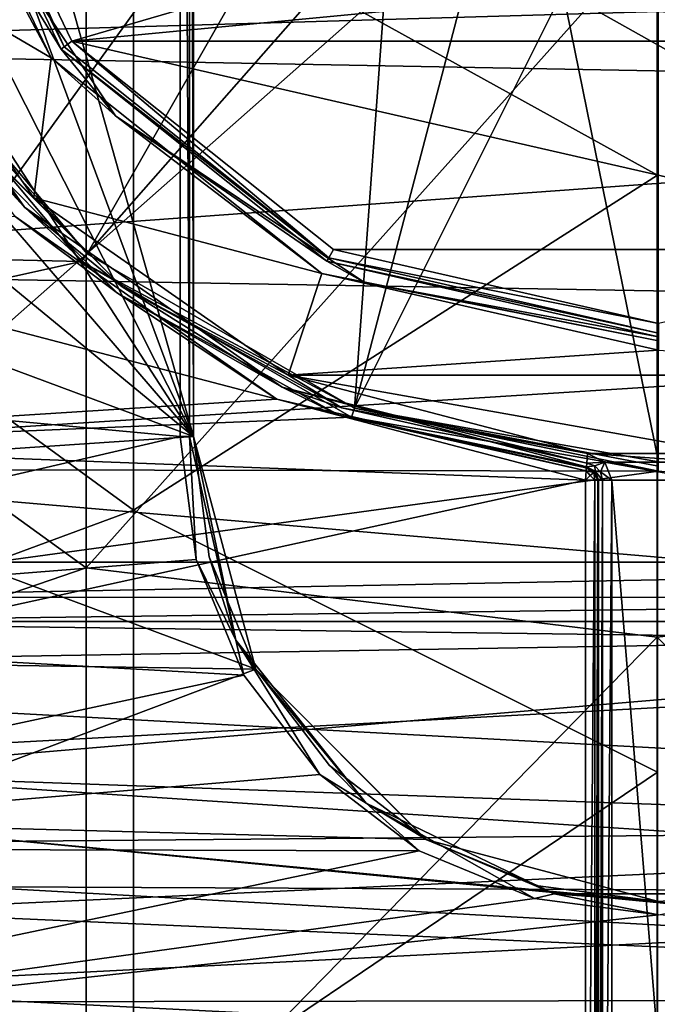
# Model space of a CAD drawing. Extents: x -252 to 252, y -10 to 1339.
# Tile 35 of 256: x -5 to 0, y 71 to 78. Entities that reach past the tile are written whole.
import ezdxf

# ---------------------------------------------------------------- set-up
doc = ezdxf.new("R2010")
doc.units = 0
doc.header["$LTSCALE"] = 52.148148
for name, color, linetype in [('199', 7, 'CONTINUOUS'), ('202', 7, 'CONTINUOUS'), ('2792', 7, 'CONTINUOUS'), ('2806', 7, 'CONTINUOUS'), ('2807', 7, 'CONTINUOUS'), ('349', 7, 'CONTINUOUS'), ('353', 7, 'CONTINUOUS'), ('3667', 7, 'CONTINUOUS'), ('3668', 7, 'CONTINUOUS'), ('3671', 7, 'CONTINUOUS'), ('368', 7, 'CONTINUOUS'), ('375', 7, 'CONTINUOUS'), ('3768', 7, 'CONTINUOUS'), ('377', 7, 'CONTINUOUS'), ('3774', 7, 'CONTINUOUS'), ('378', 7, 'CONTINUOUS'), ('3781', 7, 'CONTINUOUS'), ('3807', 7, 'CONTINUOUS'), ('381', 7, 'CONTINUOUS'), ('420', 7, 'CONTINUOUS'), ('428', 7, 'CONTINUOUS'), ('451', 7, 'CONTINUOUS'), ('452', 7, 'CONTINUOUS'), ('453', 7, 'CONTINUOUS'), ('454', 7, 'CONTINUOUS'), ('455', 7, 'CONTINUOUS'), ('456', 7, 'CONTINUOUS'), ('531', 7, 'CONTINUOUS'), ('533', 7, 'CONTINUOUS')]:
    doc.layers.add(name, color=color, linetype=linetype)

msp = doc.modelspace()

# ---------------------------------------------------------------- linework, layer by layer
at = {"layer": '199', "color": 7, "linetype": 'CONTINUOUS'}
for points in [[(-8.4789, 77.0261, 16.3142), (-4.3079, 78.9971, 17.5637), (-8.4789, 81.5057, 16.5182), (-8.4789, 77.0261, 16.3142)], [(-4.3079, 74.0124, 17.0653), (-4.3079, 78.9971, 17.5637), (-8.4789, 77.0261, 16.3142), (-4.3079, 74.0124, 17.0653)], [(-4.3079, 74.0124, 17.0653), (-0.0084, 78.8203, 17.9291), (-4.3079, 78.9971, 17.5637), (-4.3079, 74.0124, 17.0653)], [(4.2912, 74.0069, 17.0674), (4.2912, 78.9942, 17.5665), (-0.0084, 78.8203, 17.9291), (4.2912, 74.0069, 17.0674)], [(-0.0084, 73.491, 17.3627), (-0.0084, 78.8203, 17.9291), (-4.3079, 74.0124, 17.0653), (-0.0084, 73.491, 17.3627)], [(-0.0084, 73.491, 17.3627), (4.2912, 74.0069, 17.0674), (-0.0084, 78.8203, 17.9291), (-0.0084, 73.491, 17.3627)], [(-8.4789, 72.5838, 15.7029), (-4.3079, 74.0124, 17.0653), (-8.4789, 77.0261, 16.3142), (-8.4789, 72.5838, 15.7029)], [(-4.3079, 69.1021, 16.0732), (-4.3079, 74.0124, 17.0653), (-8.4789, 72.5838, 15.7029), (-4.3079, 69.1021, 16.0732)], [(-4.3079, 69.1021, 16.0732), (-0.0084, 73.491, 17.3627), (-4.3079, 74.0124, 17.0653), (-4.3079, 69.1021, 16.0732)], [(4.2912, 69.094, 16.0742), (4.2912, 74.0069, 17.0674), (-0.0084, 73.491, 17.3627), (4.2912, 69.094, 16.0742)], [(-0.0084, 68.2514, 16.2363), (-0.0084, 73.491, 17.3627), (-4.3079, 69.1021, 16.0732), (-0.0084, 68.2514, 16.2363)], [(-0.0084, 68.2514, 16.2363), (4.2912, 69.094, 16.0742), (-0.0084, 73.491, 17.3627), (-0.0084, 68.2514, 16.2363)], [(-8.4782, 68.1519, 14.6717), (-4.3079, 69.1021, 16.0732), (-8.4789, 72.5838, 15.7029), (-8.4782, 68.1519, 14.6717)]]:
    msp.add_3dface(points, dxfattribs=at)
at = {"layer": '202', "color": 7, "linetype": 'CONTINUOUS'}
for points in [[(-7.7886, 81.4916, 15.7011), (-3.9518, 79.1493, 16.6164), (-7.7886, 77.2435, 15.5133), (-7.7886, 81.4916, 15.7011)], [(-0.0075, 81.5, 17), (-0.0075, 76.9684, 16.7927), (-3.9518, 79.1493, 16.6164), (-0.0075, 81.5, 17)], [(-3.9518, 79.1493, 16.6164), (-3.9518, 74.4451, 16.1652), (-7.7886, 77.2435, 15.5133), (-3.9518, 79.1493, 16.6164)], [(-3.9518, 79.1493, 16.6164), (-0.0075, 76.9684, 16.7927), (-3.9518, 74.4451, 16.1652), (-3.9518, 79.1493, 16.6164)], [(-7.7886, 77.2435, 15.5133), (-3.9518, 74.4451, 16.1652), (-7.7886, 73.0284, 14.953), (-7.7886, 77.2435, 15.5133)], [(-0.0075, 76.9684, 16.7927), (-0.0075, 72.4747, 16.1727), (-3.9518, 74.4451, 16.1652), (-0.0075, 76.9684, 16.7927)], [(-3.9518, 74.4451, 16.1652), (-3.9518, 69.8058, 15.2658), (-7.7886, 73.0284, 14.953), (-3.9518, 74.4451, 16.1652)], [(-3.9518, 74.4451, 16.1652), (-0.0075, 72.4747, 16.1727), (-3.9518, 69.8058, 15.2658), (-3.9518, 74.4451, 16.1652)], [(-7.7886, 73.0284, 14.953), (-3.9518, 69.8058, 15.2658), (-7.7898, 68.8656, 14.0205), (-7.7886, 73.0284, 14.953)], [(-0.0075, 72.4747, 16.1727), (-0.008, 68.0571, 15.1452), (-3.9518, 69.8058, 15.2658), (-0.0075, 72.4747, 16.1727)]]:
    msp.add_3dface(points, dxfattribs=at)
at = {"layer": '2792', "color": 7, "linetype": 'CONTINUOUS'}
for points in [[(-10.7493, 80.8559, -64.5), (-10.6202, 78.0914, -64.5), (-3.6, 88, -64.5), (-10.7493, 80.8559, -64.5)], [(-10.6202, 78.0914, -64.5), (-10.2575, 75.6195, -64.5), (-3.6, 88, -64.5), (-10.6202, 78.0914, -64.5)], [(-3.6, 88, -64.5), (-10.2575, 75.6195, -64.5), (-3.6, 75, -64.5), (-3.6, 88, -64.5)], [(-10.2575, 75.6195, -64.5), (-9.7654, 73.5753, -64.5), (-3.6, 75, -64.5), (-10.2575, 75.6195, -64.5)], [(-3.6, 75, -64.5), (-9.7654, 73.5753, -64.5), (-3.4788, 74.0745, -64.5), (-3.6, 75, -64.5)], [(-3.4788, 74.0745, -64.5), (-9.7654, 73.5753, -64.5), (-3.1198, 73.2039, -64.5), (-3.4788, 74.0745, -64.5)], [(-9.7654, 73.5753, -64.5), (-9.212, 71.9029, -64.5), (-3.1198, 73.2039, -64.5), (-9.7654, 73.5753, -64.5)], [(-3.1198, 73.2039, -64.5), (-9.212, 71.9029, -64.5), (-2.5477, 72.4569, -64.5), (-3.1198, 73.2039, -64.5)], [(-2.5477, 72.4569, -64.5), (-9.212, 71.9029, -64.5), (-1.8013, 71.8833, -64.5), (-2.5477, 72.4569, -64.5)], [(-9.212, 71.9029, -64.5), (-8.6059, 70.4587, -64.5), (-1.8013, 71.8833, -64.5), (-9.212, 71.9029, -64.5)], [(-1.8013, 71.8833, -64.5), (-8.6059, 70.4587, -64.5), (-0.9322, 71.5229, -64.5), (-1.8013, 71.8833, -64.5)], [(-0.9322, 71.5229, -64.5), (-8.6059, 70.4587, -64.5), (-0.0001, 71.4, -64.5), (-0.9322, 71.5229, -64.5)], [(-8.6059, 70.4587, -64.5), (8.7501, 70.7752, -64.5), (-0.0001, 71.4, -64.5), (-8.6059, 70.4587, -64.5)], [(8.0822, 69.4226, -64.5), (8.7501, 70.7752, -64.5), (-8.6059, 70.4587, -64.5), (8.0822, 69.4226, -64.5)]]:
    msp.add_3dface(points, dxfattribs=at)
at = {"layer": '2806', "color": 7, "linetype": 'CONTINUOUS'}
for points in [[(-3.5, 75, -64.6), (-3.3807, 74.0941, -64.6), (-3.5, 75, -68.3), (-3.5, 75, -64.6)], [(-3.5, 75, -68.3), (-3.0311, 73.25, -64.6), (-3.0312, 73.2505, -68.3), (-3.5, 75, -68.3)], [(-3.3807, 74.0941, -64.6), (-3.0311, 73.25, -64.6), (-3.5, 75, -68.3), (-3.3807, 74.0941, -64.6)], [(-3.0311, 73.25, -64.6), (-2.4749, 72.5251, -64.6), (-3.0312, 73.2505, -68.3), (-3.0311, 73.25, -64.6)], [(-3.0312, 73.2505, -68.3), (-1.75, 71.9689, -64.6), (-1.7495, 71.9688, -68.3), (-3.0312, 73.2505, -68.3)], [(-2.4749, 72.5251, -64.6), (-1.75, 71.9689, -64.6), (-3.0312, 73.2505, -68.3), (-2.4749, 72.5251, -64.6)], [(-1.75, 71.9689, -64.6), (-0.9059, 71.6193, -64.6), (-1.7495, 71.9688, -68.3), (-1.75, 71.9689, -64.6)], [(-0.9059, 71.6193, -64.6), (0, 71.5, -64.6), (-1.7495, 71.9688, -68.3), (-0.9059, 71.6193, -64.6)], [(-1.7495, 71.9688, -68.3), (0, 71.5, -64.6), (0, 71.5, -68.3), (-1.7495, 71.9688, -68.3)]]:
    msp.add_3dface(points, dxfattribs=at)
at = {"layer": '2807', "color": 7, "linetype": 'CONTINUOUS'}
for points in [[(-3.5, 88, -68.3), (-3.5, 75, -64.6), (-3.5, 75, -68.3), (-3.5, 88, -68.3)], [(-3.5, 88, -68.3), (-3.5, 88, -64.6), (-3.5, 75, -64.6), (-3.5, 88, -68.3)]]:
    msp.add_3dface(points, dxfattribs=at)
at = {"layer": '349', "color": 7, "linetype": 'CONTINUOUS'}
for points in [[(-6.9326, 88.9451, 0.5), (-6.9326, 74.0549, 0.5), (-2.6837, 79.9487, 0.5), (-6.9326, 88.9451, 0.5)], [(-2.6837, 79.9487, 0.5), (-6.9326, 74.0549, 0.5), (-1.5461, 78.8132, 0.5), (-2.6837, 79.9487, 0.5)], [(-6.9326, 74.0549, 0.5), (6.9326, 74.0549, 0.5), (-1.5461, 78.8132, 0.5), (-6.9326, 74.0549, 0.5)], [(-1.5461, 78.8132, 0.5), (6.9326, 74.0549, 0.5), (0, 78.4, 0.5), (-1.5461, 78.8132, 0.5)]]:
    msp.add_3dface(points, dxfattribs=at)
at = {"layer": '353', "color": 7, "linetype": 'CONTINUOUS'}
for points in [[(-4.4152, 77.9749, -11), (-5.5082, 80.2422, -11), (-1.546, 78.8131, -11), (-4.4152, 77.9749, -11)], [(0, 78.4, -11), (-4.4152, 77.9749, -11), (-1.546, 78.8131, -11), (0, 78.4, -11)], [(4.4152, 77.9749, -11), (-4.4152, 77.9749, -11), (0, 78.4, -11), (4.4152, 77.9749, -11)], [(-2.4459, 76.407, -11), (-4.4152, 77.9749, -11), (2.446, 76.407, -11), (-2.4459, 76.407, -11)], [(2.446, 76.407, -11), (-4.4152, 77.9749, -11), (4.4152, 77.9749, -11), (2.446, 76.407, -11)], [(-2.872, 75.2812, -11), (-8.4418, 76.7393, -11), (-4.8432, 76.6558, -11), (-2.872, 75.2812, -11)], [(-8.0205, 74.9545, -11), (-8.4418, 76.7393, -11), (-2.872, 75.2812, -11), (-8.0205, 74.9545, -11)], [(0, 75.85, -11), (-2.4459, 76.407, -11), (2.446, 76.407, -11), (0, 75.85, -11)], [(-0.55, 74.6721, -11), (-8.0205, 74.9545, -11), (-2.872, 75.2812, -11), (-0.55, 74.6721, -11)], [(-7.4329, 73.1677, -11), (-8.0205, 74.9545, -11), (-0.55, 74.6721, -11), (-7.4329, 73.1677, -11)], [(-0.55, 66.1313, -11), (-7.4329, 73.1677, -11), (-0.55, 74.6721, -11), (-0.55, 66.1313, -11)], [(-6.6537, 71.4164, -11), (-7.4329, 73.1677, -11), (-0.55, 66.1313, -11), (-6.6537, 71.4164, -11)], [(-5.7023, 69.8117, -11), (-6.6537, 71.4164, -11), (-0.55, 66.1313, -11), (-5.7023, 69.8117, -11)]]:
    msp.add_3dface(points, dxfattribs=at)
at = {"layer": '3667', "color": 7, "linetype": 'CONTINUOUS'}
for points in [[(-3.6, 88, -64.5), (-3.5293, 75, -64.5293), (-3.5293, 88, -64.5293), (-3.6, 88, -64.5)], [(-3.6, 88, -64.5), (-3.6, 75, -64.5), (-3.5293, 75, -64.5293), (-3.6, 88, -64.5)], [(-3.5293, 75, -64.5293), (-3.5, 75, -64.6), (-3.5293, 88, -64.5293), (-3.5293, 75, -64.5293)], [(-3.5, 75, -64.6), (-3.5, 88, -64.6), (-3.5293, 88, -64.5293), (-3.5, 75, -64.6)]]:
    msp.add_3dface(points, dxfattribs=at)
at = {"layer": '3668', "color": 7, "linetype": 'CONTINUOUS'}
for points in [[(-3.6, 75, -64.5), (-3.4788, 74.0745, -64.5), (-3.5293, 75, -64.5293), (-3.6, 75, -64.5)], [(-3.5, 75, -64.6), (-3.5293, 75, -64.5293), (-3.1798, 73.4687, -64.5293), (-3.5, 75, -64.6)], [(-3.5293, 75, -64.5293), (-3.4788, 74.0745, -64.5), (-3.1798, 73.4687, -64.5293), (-3.5293, 75, -64.5293)], [(-3.3807, 74.0941, -64.6), (-3.5, 75, -64.6), (-3.1798, 73.4687, -64.5293), (-3.3807, 74.0941, -64.6)], [(-3.4788, 74.0745, -64.5), (-3.1198, 73.2039, -64.5), (-3.1798, 73.4687, -64.5293), (-3.4788, 74.0745, -64.5)], [(-3.0311, 73.25, -64.6), (-3.3807, 74.0941, -64.6), (-3.1798, 73.4687, -64.5293), (-3.0311, 73.25, -64.6)], [(-3.0311, 73.25, -64.6), (-3.1798, 73.4687, -64.5293), (-2.2005, 72.2407, -64.5293), (-3.0311, 73.25, -64.6)], [(-3.1798, 73.4687, -64.5293), (-2.5477, 72.4569, -64.5), (-2.2005, 72.2407, -64.5293), (-3.1798, 73.4687, -64.5293)], [(-3.1198, 73.2039, -64.5), (-2.5477, 72.4569, -64.5), (-3.1798, 73.4687, -64.5293), (-3.1198, 73.2039, -64.5)], [(-2.4749, 72.5251, -64.6), (-3.0311, 73.25, -64.6), (-2.2005, 72.2407, -64.5293), (-2.4749, 72.5251, -64.6)], [(-1.75, 71.9689, -64.6), (-2.4749, 72.5251, -64.6), (-2.2005, 72.2407, -64.5293), (-1.75, 71.9689, -64.6)], [(-2.5477, 72.4569, -64.5), (-1.8013, 71.8833, -64.5), (-2.2005, 72.2407, -64.5293), (-2.5477, 72.4569, -64.5)], [(-1.75, 71.9689, -64.6), (-2.2005, 72.2407, -64.5293), (-0.7853, 71.5592, -64.5293), (-1.75, 71.9689, -64.6)], [(-2.2005, 72.2407, -64.5293), (-0.9322, 71.5229, -64.5), (-0.7853, 71.5592, -64.5293), (-2.2005, 72.2407, -64.5293)], [(-1.8013, 71.8833, -64.5), (-0.9322, 71.5229, -64.5), (-2.2005, 72.2407, -64.5293), (-1.8013, 71.8833, -64.5)], [(-0.9059, 71.6193, -64.6), (-1.75, 71.9689, -64.6), (-0.7853, 71.5592, -64.5293), (-0.9059, 71.6193, -64.6)], [(0, 71.5, -64.6), (-0.9059, 71.6193, -64.6), (-0.7853, 71.5592, -64.5293), (0, 71.5, -64.6)], [(-0.9322, 71.5229, -64.5), (-0.0001, 71.4, -64.5), (-0.7853, 71.5592, -64.5293), (-0.9322, 71.5229, -64.5)], [(0, 71.5, -64.6), (-0.7853, 71.5592, -64.5293), (0.7853, 71.5592, -64.5293), (0, 71.5, -64.6)], [(-0.7853, 71.5592, -64.5293), (-0.0001, 71.4, -64.5), (0.7853, 71.5592, -64.5293), (-0.7853, 71.5592, -64.5293)]]:
    msp.add_3dface(points, dxfattribs=at)
at = {"layer": '3671', "color": 7, "linetype": 'CONTINUOUS'}
for points in [[(-3.5, 88, -68.3), (-3.5, 75, -68.3), (-7.1579, 87.9601, -68.3), (-3.5, 88, -68.3)], [(-7.1579, 87.9601, -68.3), (-3.5, 75, -68.3), (-7.5813, 86.008, -68.3), (-7.1579, 87.9601, -68.3)], [(-7.5813, 86.008, -68.3), (-3.5, 75, -68.3), (-7.8781, 83.6412, -68.3), (-7.5813, 86.008, -68.3)], [(-7.8781, 83.6412, -68.3), (-3.5, 75, -68.3), (-7.9599, 81.8862, -68.3), (-7.8781, 83.6412, -68.3)], [(-7.9599, 81.8862, -68.3), (-3.5, 75, -68.3), (-7.9291, 80.1432, -68.3), (-7.9599, 81.8862, -68.3)], [(-7.9291, 80.1432, -68.3), (-3.5, 75, -68.3), (-7.8011, 78.5435, -68.3), (-7.9291, 80.1432, -68.3)], [(-7.8011, 78.5435, -68.3), (-3.5, 75, -68.3), (-7.4875, 76.4839, -68.3), (-7.8011, 78.5435, -68.3)], [(-7.4875, 76.4839, -68.3), (-3.5, 75, -68.3), (-7.0824, 74.7597, -68.3), (-7.4875, 76.4839, -68.3)], [(-3.5, 75, -68.3), (-3.0312, 73.2505, -68.3), (-7.0824, 74.7597, -68.3), (-3.5, 75, -68.3)], [(-7.0824, 74.7597, -68.3), (-3.0312, 73.2505, -68.3), (-6.6228, 73.3035, -68.3), (-7.0824, 74.7597, -68.3)], [(-6.6228, 73.3035, -68.3), (-3.0312, 73.2505, -68.3), (-6.1371, 72.0825, -68.3), (-6.6228, 73.3035, -68.3)], [(-3.0312, 73.2505, -68.3), (-1.7495, 71.9688, -68.3), (-6.1371, 72.0825, -68.3), (-3.0312, 73.2505, -68.3)], [(-1.7495, 71.9688, -68.3), (0, 71.5, -68.3), (-6.1371, 72.0825, -68.3), (-1.7495, 71.9688, -68.3)], [(-6.1371, 72.0825, -68.3), (0, 71.5, -68.3), (5.5868, 70.9529, -68.3), (-6.1371, 72.0825, -68.3)], [(-5.1685, 70.2281, -68.3), (-6.1371, 72.0825, -68.3), (5.5868, 70.9529, -68.3), (-5.1685, 70.2281, -68.3)], [(5.0624, 70.0595, -68.3), (-5.1685, 70.2281, -68.3), (5.5868, 70.9529, -68.3), (5.0624, 70.0595, -68.3)]]:
    msp.add_3dface(points, dxfattribs=at)
at = {"layer": '368', "color": 7, "linetype": 'CONTINUOUS'}
for points in [[(-6.9326, 73.6075, 0.2232), (-6.5351, 72.4648, -1.8406), (6.9326, 73.6075, 0.2232), (-6.9326, 73.6075, 0.2232)], [(6.9326, 73.6075, 0.2232), (-6.5351, 72.4648, -1.8406), (6.3513, 72.0054, -2.5666), (6.9326, 73.6075, 0.2232)], [(-6.5351, 72.4648, -1.8406), (-6.0979, 71.4273, -3.4143), (6.3513, 72.0054, -2.5666), (-6.5351, 72.4648, -1.8406)], [(6.3513, 72.0054, -2.5666), (-6.0979, 71.4273, -3.4143), (5.8437, 70.9017, -4.1302), (6.3513, 72.0054, -2.5666)], [(-6.0979, 71.4273, -3.4143), (-5.1213, 69.6425, -5.6696), (5.8437, 70.9017, -4.1302), (-6.0979, 71.4273, -3.4143)], [(5.8437, 70.9017, -4.1302), (-5.1213, 69.6425, -5.6696), (5.1214, 69.6425, -5.6696), (5.8437, 70.9017, -4.1302)]]:
    msp.add_3dface(points, dxfattribs=at)
at = {"layer": '375', "color": 7, "linetype": 'CONTINUOUS'}
for points in [[(-4.5718, 77.8506, -15), (-6.0367, 78.7106, -15), (-5.7032, 80.1979, -15), (-4.5718, 77.8506, -15)], [(-4.7018, 76.7973, -15), (-6.0367, 78.7106, -15), (-4.5718, 77.8506, -15), (-4.7018, 76.7973, -15)], [(-2.5333, 76.2271, -15), (-4.7018, 76.7973, -15), (-4.5718, 77.8506, -15), (-2.5333, 76.2271, -15)], [(-2.7882, 75.4627, -15), (-4.7018, 76.7973, -15), (-2.5333, 76.2271, -15), (-2.7882, 75.4627, -15)], [(0, 75.65, -15), (-2.7882, 75.4627, -15), (-2.5333, 76.2271, -15), (0, 75.65, -15)], [(2.7882, 75.4628, -15), (-2.7882, 75.4627, -15), (0, 75.65, -15), (2.7882, 75.4628, -15)], [(0.5339, 74.8715, -15), (-2.7882, 75.4627, -15), (2.7882, 75.4628, -15), (0.5339, 74.8715, -15)], [(-0.5339, 74.8715, -15), (-2.7882, 75.4627, -15), (0.5339, 74.8715, -15), (-0.5339, 74.8715, -15)], [(0.4029, 74.8076, -15), (-0.5339, 74.8715, -15), (0.5339, 74.8715, -15), (0.4029, 74.8076, -15)], [(-0.4032, 74.808, -15), (-0.5339, 74.8715, -15), (0.4029, 74.8076, -15), (-0.4032, 74.808, -15)], [(0.35, 74.6721, -15), (-0.4032, 74.808, -15), (0.4029, 74.8076, -15), (0.35, 74.6721, -15)], [(-0.35, 74.6721, -15), (-0.4032, 74.808, -15), (0.35, 74.6721, -15), (-0.35, 74.6721, -15)], [(-0.35, 66.1126, -15), (-0.35, 74.6721, -15), (0.35, 66.1126, -15), (-0.35, 66.1126, -15)], [(0.35, 66.1126, -15), (-0.35, 74.6721, -15), (0.35, 74.6721, -15), (0.35, 66.1126, -15)]]:
    msp.add_3dface(points, dxfattribs=at)
at = {"layer": '3768', "color": 7, "linetype": 'CONTINUOUS'}
for points in [[(-5.8547, 78.1179, 13.5), (-11.778, 76.489, 13.5), (-4.3442, 76.3189, 13.5), (-5.8547, 78.1179, 13.5)], [(-11.778, 76.489, 13.5), (-11.3828, 74.7631, 13.5), (-4.3442, 76.3189, 13.5), (-11.778, 76.489, 13.5)], [(-4.3442, 76.3189, 13.5), (-11.3828, 74.7631, 13.5), (-2.3098, 75.1454, 13.5), (-4.3442, 76.3189, 13.5)], [(-11.3828, 74.7631, 13.5), (0, 74.7386, 13.5), (-2.3098, 75.1454, 13.5), (-11.3828, 74.7631, 13.5)], [(-11.3828, 74.7631, 13.5), (-10.922, 73.2442, 13.5), (0, 74.7386, 13.5), (-11.3828, 74.7631, 13.5)], [(-10.922, 73.2442, 13.5), (11.0442, 73.6128, 13.5), (0, 74.7386, 13.5), (-10.922, 73.2442, 13.5)], [(11.0442, 73.6128, 13.5), (-10.922, 73.2442, 13.5), (10.4928, 72.0908, 13.5), (11.0442, 73.6128, 13.5)], [(-10.922, 73.2442, 13.5), (-10.4162, 71.9039, 13.5), (10.4928, 72.0908, 13.5), (-10.922, 73.2442, 13.5)], [(10.4928, 72.0908, 13.5), (-10.4162, 71.9039, 13.5), (9.905, 70.7707, 13.5), (10.4928, 72.0908, 13.5)], [(-10.4162, 71.9039, 13.5), (-9.8886, 70.7371, 13.5), (9.905, 70.7707, 13.5), (-10.4162, 71.9039, 13.5)], [(-9.8886, 70.7371, 13.5), (-8.8269, 68.8539, 13.5), (9.905, 70.7707, 13.5), (-9.8886, 70.7371, 13.5)], [(9.905, 70.7707, 13.5), (-8.8269, 68.8539, 13.5), (8.7171, 68.6858, 13.5), (9.905, 70.7707, 13.5)]]:
    msp.add_3dface(points, dxfattribs=at)
at = {"layer": '377', "color": 7, "linetype": 'CONTINUOUS'}
for points in [[(-4.4955, 77.9149, -11.1), (-5.6058, 80.2205, -14.9), (-5.6058, 80.2205, -11.1), (-4.4955, 77.9149, -11.1)], [(-4.4955, 77.9149, -14.9), (-5.6058, 80.2205, -14.9), (-4.4955, 77.9149, -11.1), (-4.4955, 77.9149, -14.9)], [(-2.4948, 76.3194, -14.9), (-4.4955, 77.9149, -14.9), (-2.4948, 76.3194, -11.1), (-2.4948, 76.3194, -14.9)], [(-2.4948, 76.3194, -11.1), (-4.4955, 77.9149, -14.9), (-4.4955, 77.9149, -11.1), (-2.4948, 76.3194, -11.1)], [(0, 75.75, -11.1), (0, 75.75, -14.9), (-2.4948, 76.3194, -14.9), (0, 75.75, -11.1)], [(0, 75.75, -11.1), (-2.4948, 76.3194, -14.9), (-2.4948, 76.3194, -11.1), (0, 75.75, -11.1)]]:
    msp.add_3dface(points, dxfattribs=at)
at = {"layer": '3774', "color": 7, "linetype": 'CONTINUOUS'}
for points in [[(-9.3635, 77.9269, 8), (-9.5903, 79.9006, 8), (0, 78.2, 8), (-9.3635, 77.9269, 8)], [(9.3054, 77.5797, 8), (-9.3635, 77.9269, 8), (0, 78.2, 8), (9.3054, 77.5797, 8)], [(-9.0258, 76.2524, 8), (-9.3635, 77.9269, 8), (9.3054, 77.5797, 8), (-9.0258, 76.2524, 8)], [(8.9474, 75.9426, 8), (-9.0258, 76.2524, 8), (9.3054, 77.5797, 8), (8.9474, 75.9426, 8)], [(-8.623, 74.8321, 8), (-9.0258, 76.2524, 8), (8.9474, 75.9426, 8), (-8.623, 74.8321, 8)], [(8.0904, 73.3977, 8), (-8.623, 74.8321, 8), (8.9474, 75.9426, 8), (8.0904, 73.3977, 8)], [(-8.1789, 73.6121, 8), (-8.623, 74.8321, 8), (8.0904, 73.3977, 8), (-8.1789, 73.6121, 8)], [(-7.7033, 72.5444, 8), (-8.1789, 73.6121, 8), (8.0904, 73.3977, 8), (-7.7033, 72.5444, 8)], [(7.1761, 71.5552, 8), (-7.7033, 72.5444, 8), (8.0904, 73.3977, 8), (7.1761, 71.5552, 8)], [(-7.2144, 71.6215, 8), (-7.7033, 72.5444, 8), (7.1761, 71.5552, 8), (-7.2144, 71.6215, 8)], [(-6.736, 70.8469, 8), (-7.2144, 71.6215, 8), (7.1761, 71.5552, 8), (-6.736, 70.8469, 8)], [(6.2701, 70.1889, 8), (-6.736, 70.8469, 8), (7.1761, 71.5552, 8), (6.2701, 70.1889, 8)], [(-6.2851, 70.2089, 8), (-6.736, 70.8469, 8), (6.2701, 70.1889, 8), (-6.2851, 70.2089, 8)]]:
    msp.add_3dface(points, dxfattribs=at)
at = {"layer": '378', "color": 7, "linetype": 'CONTINUOUS'}
for points in [[(-6.1274, 78.6684, -11.1), (-4.773, 76.727, -14.9), (-4.773, 76.727, -11.1), (-6.1274, 78.6684, -11.1)], [(-6.1274, 78.6684, -14.9), (-4.773, 76.727, -14.9), (-6.1274, 78.6684, -11.1), (-6.1274, 78.6684, -14.9)], [(-4.773, 76.727, -11.1), (-2.8316, 75.3726, -14.9), (-2.8316, 75.3726, -11.1), (-4.773, 76.727, -11.1)], [(-4.773, 76.727, -14.9), (-2.8316, 75.3726, -14.9), (-4.773, 76.727, -11.1), (-4.773, 76.727, -14.9)], [(-0.542, 74.7718, -14.9), (-0.542, 74.7718, -11.1), (-2.8316, 75.3726, -11.1), (-0.542, 74.7718, -14.9)], [(-2.8316, 75.3726, -14.9), (-0.542, 74.7718, -14.9), (-2.8316, 75.3726, -11.1), (-2.8316, 75.3726, -14.9)]]:
    msp.add_3dface(points, dxfattribs=at)
at = {"layer": '3781', "color": 7, "linetype": 'CONTINUOUS'}
for points in [[(-5.7943, 78.1546, 13.4707), (-4.3007, 76.3746, 13.4707), (-2.5248, 79.4866, 10.0093), (-5.7943, 78.1546, 13.4707)], [(-2.5248, 79.4866, 10.0093), (-4.3007, 76.3746, 13.4707), (-2.0134, 78.9752, 10.0093), (-2.5248, 79.4866, 10.0093)], [(-4.3007, 76.3746, 13.4707), (-2.2884, 75.2128, 13.4707), (-2.0134, 78.9752, 10.0093), (-4.3007, 76.3746, 13.4707)], [(-2.0134, 78.9752, 10.0093), (-2.2884, 75.2128, 13.4707), (-1.4011, 78.5905, 10.0093), (-2.0134, 78.9752, 10.0093)], [(-1.4011, 78.5905, 10.0093), (-2.2884, 75.2128, 13.4707), (-0.7186, 78.3517, 10.0093), (-1.4011, 78.5905, 10.0093)], [(-2.2884, 75.2128, 13.4707), (0, 74.8093, 13.4707), (-0.7186, 78.3517, 10.0093), (-2.2884, 75.2128, 13.4707)], [(0, 74.8093, 13.4707), (0, 78.2707, 10.0093), (-0.7186, 78.3517, 10.0093), (0, 74.8093, 13.4707)]]:
    msp.add_3dface(points, dxfattribs=at)
at = {"layer": '3807', "color": 7, "linetype": 'CONTINUOUS'}
for points in [[(-5.8547, 78.1179, 13.5), (-4.3007, 76.3746, 13.4707), (-5.7943, 78.1546, 13.4707), (-5.8547, 78.1179, 13.5)], [(-5.8547, 78.1179, 13.5), (-4.3442, 76.3189, 13.5), (-4.3007, 76.3746, 13.4707), (-5.8547, 78.1179, 13.5)], [(-4.3442, 76.3189, 13.5), (-2.2884, 75.2128, 13.4707), (-4.3007, 76.3746, 13.4707), (-4.3442, 76.3189, 13.5)], [(-4.3442, 76.3189, 13.5), (-2.3098, 75.1454, 13.5), (-2.2884, 75.2128, 13.4707), (-4.3442, 76.3189, 13.5)], [(-2.3098, 75.1454, 13.5), (0, 74.7386, 13.5), (-2.2884, 75.2128, 13.4707), (-2.3098, 75.1454, 13.5)], [(0, 74.8093, 13.4707), (-2.2884, 75.2128, 13.4707), (0, 74.7768, 13.4924), (0, 74.8093, 13.4707)], [(-2.2884, 75.2128, 13.4707), (0, 74.7386, 13.5), (0, 74.7768, 13.4924), (-2.2884, 75.2128, 13.4707)]]:
    msp.add_3dface(points, dxfattribs=at)
at = {"layer": '381', "color": 7, "linetype": 'CONTINUOUS'}
for points in [[(6.9326, 74.0549, 0.5), (-6.9326, 73.7885, 0.4231), (6.9326, 73.7919, 0.4252), (6.9326, 74.0549, 0.5)], [(6.9326, 74.0549, 0.5), (-6.9326, 74.0549, 0.5), (-6.9326, 73.7885, 0.4231), (6.9326, 74.0549, 0.5)], [(-6.9326, 73.7885, 0.4231), (-6.9326, 73.6075, 0.2232), (6.9326, 73.7919, 0.4252), (-6.9326, 73.7885, 0.4231)], [(-6.9326, 73.6075, 0.2232), (6.9326, 73.6075, 0.2232), (6.9326, 73.7919, 0.4252), (-6.9326, 73.6075, 0.2232)]]:
    msp.add_3dface(points, dxfattribs=at)
at = {"layer": '420', "color": 7, "linetype": 'CONTINUOUS'}
for points in [[(-0.45, 74.6721, -14.9), (-0.45, 66.1313, -14.9), (-0.45, 74.6721, -11.1), (-0.45, 74.6721, -14.9)], [(-0.45, 66.1313, -14.9), (-0.45, 66.1313, -11.1), (-0.45, 74.6721, -11.1), (-0.45, 66.1313, -14.9)]]:
    msp.add_3dface(points, dxfattribs=at)
at = {"layer": '428', "color": 7, "linetype": 'CONTINUOUS'}
for points in [[(-0.542, 74.7718, -11.1), (-0.542, 74.7718, -14.9), (-0.4765, 74.7399, -14.9), (-0.542, 74.7718, -11.1)], [(-0.542, 74.7718, -11.1), (-0.4765, 74.7399, -14.9), (-0.4765, 74.7399, -11.1), (-0.542, 74.7718, -11.1)], [(-0.4765, 74.7399, -14.9), (-0.45, 74.6721, -14.9), (-0.4765, 74.7399, -11.1), (-0.4765, 74.7399, -14.9)], [(-0.45, 74.6721, -14.9), (-0.45, 74.6721, -11.1), (-0.4765, 74.7399, -11.1), (-0.45, 74.6721, -14.9)]]:
    msp.add_3dface(points, dxfattribs=at)
at = {"layer": '451', "color": 7, "linetype": 'CONTINUOUS'}
for points in [[(-6.0367, 78.7106, -15), (-4.7018, 76.7973, -15), (-5.373, 77.4628, -14.9707), (-6.0367, 78.7106, -15)], [(-4.773, 76.727, -14.9), (-6.1274, 78.6684, -14.9), (-5.373, 77.4628, -14.9707), (-4.773, 76.727, -14.9)], [(-5.373, 77.4628, -14.9707), (-4.7018, 76.7973, -15), (-4.0372, 76.127, -14.9707), (-5.373, 77.4628, -14.9707)], [(-4.773, 76.727, -14.9), (-5.373, 77.4628, -14.9707), (-4.0372, 76.127, -14.9707), (-4.773, 76.727, -14.9)], [(-4.7018, 76.7973, -15), (-2.7882, 75.4627, -15), (-4.0372, 76.127, -14.9707), (-4.7018, 76.7973, -15)], [(-2.8316, 75.3726, -14.9), (-4.773, 76.727, -14.9), (-4.0372, 76.127, -14.9707), (-2.8316, 75.3726, -14.9)], [(-4.0372, 76.127, -14.9707), (-2.7882, 75.4627, -15), (-2.3825, 75.2158, -14.9707), (-4.0372, 76.127, -14.9707)], [(-2.8316, 75.3726, -14.9), (-4.0372, 76.127, -14.9707), (-2.3825, 75.2158, -14.9707), (-2.8316, 75.3726, -14.9)], [(-2.7882, 75.4627, -15), (-0.5339, 74.8715, -15), (-2.3825, 75.2158, -14.9707), (-2.7882, 75.4627, -15)], [(-2.8316, 75.3726, -14.9), (-2.3825, 75.2158, -14.9707), (-0.5396, 74.801, -14.9707), (-2.8316, 75.3726, -14.9)], [(-0.542, 74.7718, -14.9), (-2.8316, 75.3726, -14.9), (-0.5396, 74.801, -14.9707), (-0.542, 74.7718, -14.9)], [(-2.3825, 75.2158, -14.9707), (-0.5339, 74.8715, -15), (-0.5396, 74.801, -14.9707), (-2.3825, 75.2158, -14.9707)]]:
    msp.add_3dface(points, dxfattribs=at)
at = {"layer": '452', "color": 7, "linetype": 'CONTINUOUS'}
for points in [[(-0.5339, 74.8715, -15), (-0.4032, 74.808, -15), (-0.5396, 74.801, -14.9707), (-0.5339, 74.8715, -15)], [(-0.542, 74.7718, -14.9), (-0.5396, 74.801, -14.9707), (-0.4795, 74.7805, -14.9707), (-0.542, 74.7718, -14.9)], [(-0.4765, 74.7399, -14.9), (-0.542, 74.7718, -14.9), (-0.4795, 74.7805, -14.9707), (-0.4765, 74.7399, -14.9)], [(-0.5396, 74.801, -14.9707), (-0.4032, 74.808, -15), (-0.4795, 74.7805, -14.9707), (-0.5396, 74.801, -14.9707)], [(-0.4795, 74.7805, -14.9707), (-0.4032, 74.808, -15), (-0.4363, 74.7337, -14.9707), (-0.4795, 74.7805, -14.9707)], [(-0.4765, 74.7399, -14.9), (-0.4795, 74.7805, -14.9707), (-0.4363, 74.7337, -14.9707), (-0.4765, 74.7399, -14.9)], [(-0.4032, 74.808, -15), (-0.35, 74.6721, -15), (-0.4363, 74.7337, -14.9707), (-0.4032, 74.808, -15)], [(-0.45, 74.6721, -14.9), (-0.4765, 74.7399, -14.9), (-0.4207, 74.6721, -14.9707), (-0.45, 74.6721, -14.9)], [(-0.4765, 74.7399, -14.9), (-0.4363, 74.7337, -14.9707), (-0.4207, 74.6721, -14.9707), (-0.4765, 74.7399, -14.9)], [(-0.4363, 74.7337, -14.9707), (-0.35, 74.6721, -15), (-0.4207, 74.6721, -14.9707), (-0.4363, 74.7337, -14.9707)]]:
    msp.add_3dface(points, dxfattribs=at)
at = {"layer": '453', "color": 7, "linetype": 'CONTINUOUS'}
for points in [[(-0.45, 66.1313, -14.9), (-0.4207, 74.6721, -14.9707), (-0.4446, 66.1301, -14.9324), (-0.45, 66.1313, -14.9)], [(-0.45, 66.1313, -14.9), (-0.45, 74.6721, -14.9), (-0.4207, 74.6721, -14.9707), (-0.45, 66.1313, -14.9)], [(-0.4446, 66.1301, -14.9324), (-0.4207, 74.6721, -14.9707), (-0.4179, 66.1244, -14.9734), (-0.4446, 66.1301, -14.9324)], [(-0.4207, 74.6721, -14.9707), (-0.35, 74.6721, -15), (-0.4179, 66.1244, -14.9734), (-0.4207, 74.6721, -14.9707)], [(-0.35, 74.6721, -15), (-0.35, 66.1126, -15), (-0.4179, 66.1244, -14.9734), (-0.35, 74.6721, -15)]]:
    msp.add_3dface(points, dxfattribs=at)
at = {"layer": '454', "color": 7, "linetype": 'CONTINUOUS'}
for points in [[(-0.4794, 66.1313, -11.0292), (-0.55, 66.1313, -11), (-0.4786, 74.6721, -11.03), (-0.4794, 66.1313, -11.0292)], [(-0.55, 66.1313, -11), (-0.55, 74.6721, -11), (-0.4786, 74.6721, -11.03), (-0.55, 66.1313, -11)], [(-0.4572, 74.6721, -11.0626), (-0.4794, 66.1313, -11.0292), (-0.4786, 74.6721, -11.03), (-0.4572, 74.6721, -11.0626)], [(-0.45, 74.6721, -11.1), (-0.4794, 66.1313, -11.0292), (-0.4572, 74.6721, -11.0626), (-0.45, 74.6721, -11.1)], [(-0.45, 74.6721, -11.1), (-0.45, 66.1313, -11.1), (-0.4794, 66.1313, -11.0292), (-0.45, 74.6721, -11.1)]]:
    msp.add_3dface(points, dxfattribs=at)
at = {"layer": '455', "color": 7, "linetype": 'CONTINUOUS'}
for points in [[(-0.5133, 74.706, -11.0134), (-0.55, 74.6721, -11), (-0.5443, 74.7432, -11.0299), (-0.5133, 74.706, -11.0134)], [(-0.4786, 74.6721, -11.03), (-0.55, 74.6721, -11), (-0.5133, 74.706, -11.0134), (-0.4786, 74.6721, -11.03)], [(-0.5426, 74.7646, -11.0626), (-0.4864, 74.7308, -11.05), (-0.5443, 74.7432, -11.0299), (-0.5426, 74.7646, -11.0626)], [(-0.4864, 74.7308, -11.05), (-0.5133, 74.706, -11.0134), (-0.5443, 74.7432, -11.0299), (-0.4864, 74.7308, -11.05)], [(-0.542, 74.7718, -11.1), (-0.4864, 74.7308, -11.05), (-0.5426, 74.7646, -11.0626), (-0.542, 74.7718, -11.1)], [(-0.542, 74.7718, -11.1), (-0.4765, 74.7399, -11.1), (-0.4864, 74.7308, -11.05), (-0.542, 74.7718, -11.1)], [(-0.4864, 74.7308, -11.05), (-0.4786, 74.6721, -11.03), (-0.5133, 74.706, -11.0134), (-0.4864, 74.7308, -11.05)], [(-0.4765, 74.7399, -11.1), (-0.4572, 74.6721, -11.0626), (-0.4864, 74.7308, -11.05), (-0.4765, 74.7399, -11.1)], [(-0.4572, 74.6721, -11.0626), (-0.4786, 74.6721, -11.03), (-0.4864, 74.7308, -11.05), (-0.4572, 74.6721, -11.0626)], [(-0.4765, 74.7399, -11.1), (-0.45, 74.6721, -11.1), (-0.4572, 74.6721, -11.0626), (-0.4765, 74.7399, -11.1)]]:
    msp.add_3dface(points, dxfattribs=at)
at = {"layer": '456', "color": 7, "linetype": 'CONTINUOUS'}
for points in [[(-6.1274, 78.6684, -11.1), (-4.773, 76.727, -11.1), (-5.4198, 77.4276, -11.0293), (-6.1274, 78.6684, -11.1)], [(-4.773, 76.727, -11.1), (-4.0724, 76.0802, -11.0293), (-5.4198, 77.4276, -11.0293), (-4.773, 76.727, -11.1)], [(-4.0724, 76.0802, -11.0293), (-4.8432, 76.6558, -11), (-5.4198, 77.4276, -11.0293), (-4.0724, 76.0802, -11.0293)], [(-4.773, 76.727, -11.1), (-2.8316, 75.3726, -11.1), (-4.0724, 76.0802, -11.0293), (-4.773, 76.727, -11.1)], [(-2.872, 75.2812, -11), (-4.8432, 76.6558, -11), (-4.0724, 76.0802, -11.0293), (-2.872, 75.2812, -11)], [(-2.8316, 75.3726, -11.1), (-2.4033, 75.161, -11.0293), (-4.0724, 76.0802, -11.0293), (-2.8316, 75.3726, -11.1)], [(-2.4033, 75.161, -11.0293), (-2.872, 75.2812, -11), (-4.0724, 76.0802, -11.0293), (-2.4033, 75.161, -11.0293)], [(-2.8316, 75.3726, -11.1), (-0.542, 74.7718, -11.1), (-2.4033, 75.161, -11.0293), (-2.8316, 75.3726, -11.1)], [(-0.5443, 74.7432, -11.0299), (-2.872, 75.2812, -11), (-2.4033, 75.161, -11.0293), (-0.5443, 74.7432, -11.0299)], [(-0.55, 74.6721, -11), (-2.872, 75.2812, -11), (-0.5443, 74.7432, -11.0299), (-0.55, 74.6721, -11)], [(-0.5426, 74.7646, -11.0626), (-0.5443, 74.7432, -11.0299), (-2.4033, 75.161, -11.0293), (-0.5426, 74.7646, -11.0626)], [(-0.542, 74.7718, -11.1), (-0.5426, 74.7646, -11.0626), (-2.4033, 75.161, -11.0293), (-0.542, 74.7718, -11.1)]]:
    msp.add_3dface(points, dxfattribs=at)
at = {"layer": '531', "color": 7, "linetype": 'CONTINUOUS'}
for points in [[(-4.5718, 77.8506, -15), (-5.7032, 80.1979, -15), (-5.3394, 79.2884, -14.9707), (-4.5718, 77.8506, -15)], [(-5.6058, 80.2205, -14.9), (-4.4955, 77.9149, -14.9), (-5.3394, 79.2884, -14.9707), (-5.6058, 80.2205, -14.9)], [(-4.0866, 77.4134, -14.9707), (-4.5718, 77.8506, -15), (-5.3394, 79.2884, -14.9707), (-4.0866, 77.4134, -14.9707)], [(-4.4955, 77.9149, -14.9), (-4.0866, 77.4134, -14.9707), (-5.3394, 79.2884, -14.9707), (-4.4955, 77.9149, -14.9)], [(-4.4955, 77.9149, -14.9), (-2.4948, 76.3194, -14.9), (-4.0866, 77.4134, -14.9707), (-4.4955, 77.9149, -14.9)], [(-2.5333, 76.2271, -15), (-4.5718, 77.8506, -15), (-4.0866, 77.4134, -14.9707), (-2.5333, 76.2271, -15)], [(-2.2116, 76.1606, -14.9707), (-2.5333, 76.2271, -15), (-4.0866, 77.4134, -14.9707), (-2.2116, 76.1606, -14.9707)], [(-2.4948, 76.3194, -14.9), (-2.2116, 76.1606, -14.9707), (-4.0866, 77.4134, -14.9707), (-2.4948, 76.3194, -14.9)], [(-2.4948, 76.3194, -14.9), (0, 75.75, -14.9), (-2.2116, 76.1606, -14.9707), (-2.4948, 76.3194, -14.9)], [(0, 75.65, -15), (-2.5333, 76.2271, -15), (0, 75.7207, -14.9707), (0, 75.65, -15)], [(0, 75.7207, -14.9707), (-2.5333, 76.2271, -15), (-2.2116, 76.1606, -14.9707), (0, 75.7207, -14.9707)], [(0, 75.75, -14.9), (0, 75.7207, -14.9707), (-2.2116, 76.1606, -14.9707), (0, 75.75, -14.9)]]:
    msp.add_3dface(points, dxfattribs=at)
at = {"layer": '533', "color": 7, "linetype": 'CONTINUOUS'}
for points in [[(-5.6058, 80.2205, -11.1), (-5.5773, 80.227, -11.0293), (-4.4726, 77.9332, -11.0293), (-5.6058, 80.2205, -11.1)], [(-4.4955, 77.9149, -11.1), (-5.6058, 80.2205, -11.1), (-4.4726, 77.9332, -11.0293), (-4.4955, 77.9149, -11.1)], [(-5.5773, 80.227, -11.0293), (-5.5082, 80.2422, -11), (-4.4726, 77.9332, -11.0293), (-5.5773, 80.227, -11.0293)], [(-5.5082, 80.2422, -11), (-4.4152, 77.9749, -11), (-4.4726, 77.9332, -11.0293), (-5.5082, 80.2422, -11)], [(-4.4726, 77.9332, -11.0293), (-4.4152, 77.9749, -11), (-2.4821, 76.3458, -11.0293), (-4.4726, 77.9332, -11.0293)], [(-4.4152, 77.9749, -11), (-2.4459, 76.407, -11), (-2.4821, 76.3458, -11.0293), (-4.4152, 77.9749, -11)], [(-4.4955, 77.9149, -11.1), (-4.4726, 77.9332, -11.0293), (-2.4821, 76.3458, -11.0293), (-4.4955, 77.9149, -11.1)], [(-2.4948, 76.3194, -11.1), (-4.4955, 77.9149, -11.1), (-2.4821, 76.3458, -11.0293), (-2.4948, 76.3194, -11.1)], [(-2.4459, 76.407, -11), (0, 75.85, -11), (-2.4821, 76.3458, -11.0293), (-2.4459, 76.407, -11)], [(0, 75.7793, -11.0293), (-2.4948, 76.3194, -11.1), (-2.4821, 76.3458, -11.0293), (0, 75.7793, -11.0293)], [(0, 75.85, -11), (0, 75.7793, -11.0293), (-2.4821, 76.3458, -11.0293), (0, 75.85, -11)], [(0, 75.75, -11.1), (-2.4948, 76.3194, -11.1), (0, 75.7793, -11.0293), (0, 75.75, -11.1)]]:
    msp.add_3dface(points, dxfattribs=at)

doc.saveas('drawing.dxf')
